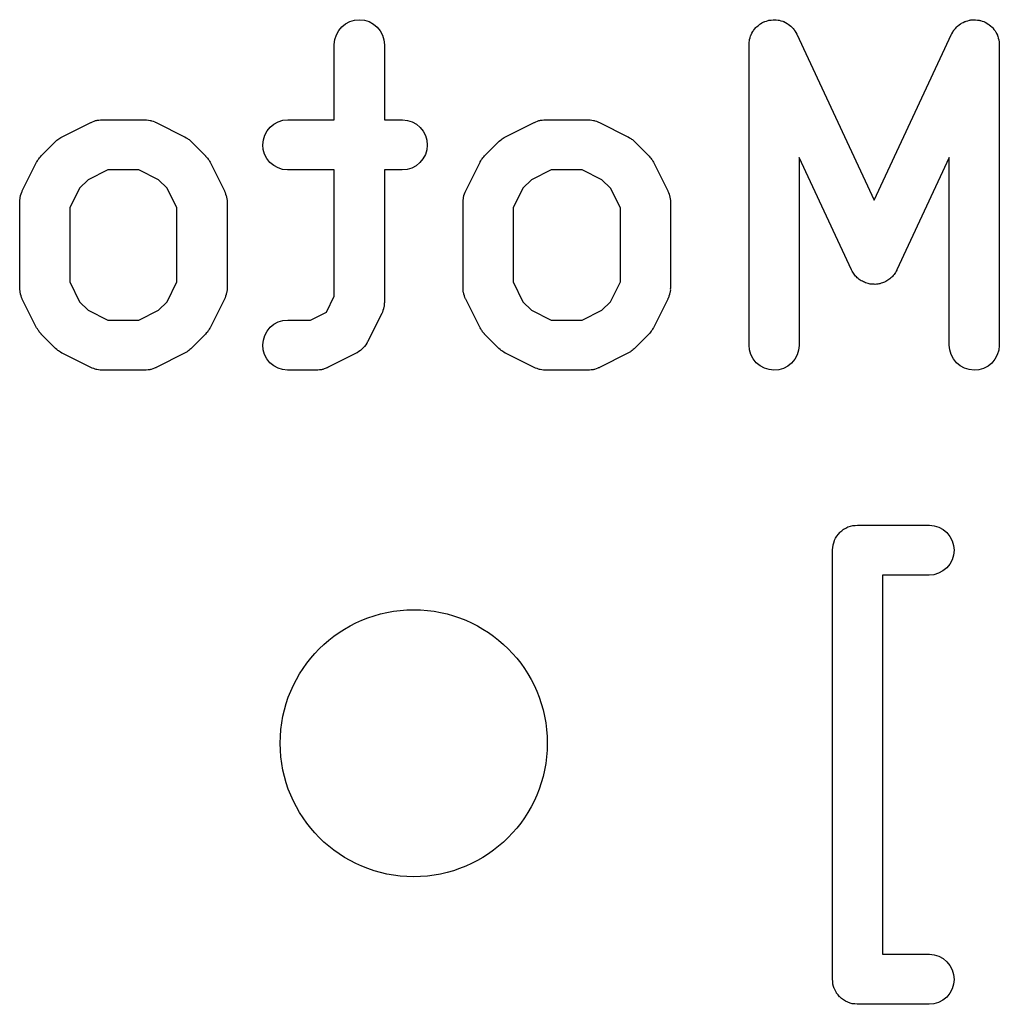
# Model space of a CAD drawing. Extents: x 4.93 to 6.76, y -5.59 to -2.93.
# Tile 24 of 29: x 5.85 to 5.97, y -3.63 to -3.52. Entities that reach past the tile are written whole.
import ezdxf

# ---------------------------------------------------------------- set-up
doc = ezdxf.new("R2010")
doc.units = 0
doc.header["$MEASUREMENT"] = 0
doc.layers.add('BLACK', color=7, linetype='CONTINUOUS')

msp = doc.modelspace()

# ---------------------------------------------------------------- linework, layer by layer
at = {"layer": 'BLACK', "linetype": 'CONTINUOUS'}
for p, q in [((5.88949, -3.51707), (5.89007, -3.51701)), ((5.89007, -3.51701), (5.89064, -3.51707)), ((5.93864, -3.51705), (5.93886, -3.51702)), ((5.93886, -3.51702), (5.93893, -3.51702)), ((5.93893, -3.51702), (5.939, -3.51701)), ((5.939, -3.51701), (5.93922, -3.51704)), ((5.9624, -3.51703), (5.96262, -3.51701)), ((5.96262, -3.51701), (5.96269, -3.51702)), ((5.96269, -3.51702), (5.96275, -3.51702)), ((5.96275, -3.51702), (5.96297, -3.51705)), ((5.88761, -3.5183), (5.88798, -3.51786)), ((5.88798, -3.51786), (5.88843, -3.5175)), ((5.88843, -3.5175), (5.88894, -3.51723)), ((5.88894, -3.51723), (5.88949, -3.51707)), ((5.89064, -3.51707), (5.89119, -3.51724)), ((5.89119, -3.51724), (5.8917, -3.51752)), ((5.8917, -3.51752), (5.89214, -3.51789)), ((5.89214, -3.51789), (5.8925, -3.51833)), ((5.93654, -3.5183), (5.93668, -3.51813)), ((5.93668, -3.51813), (5.93682, -3.51795)), ((5.93682, -3.51795), (5.93687, -3.51791)), ((5.93687, -3.51791), (5.93691, -3.51786)), ((5.93691, -3.51786), (5.93708, -3.51772)), ((5.93708, -3.51772), (5.93725, -3.51757)), ((5.93725, -3.51757), (5.93731, -3.51754)), ((5.93731, -3.51754), (5.93736, -3.5175)), ((5.93736, -3.5175), (5.93755, -3.51739)), ((5.93755, -3.51739), (5.93775, -3.51728)), ((5.93775, -3.51728), (5.93781, -3.51726)), ((5.93781, -3.51726), (5.93787, -3.51723)), ((5.93787, -3.51723), (5.93808, -3.51717)), ((5.93808, -3.51717), (5.93829, -3.51709)), ((5.93829, -3.51709), (5.93836, -3.51708)), ((5.93836, -3.51708), (5.93842, -3.51707)), ((5.93842, -3.51707), (5.93864, -3.51705)), ((5.93922, -3.51704), (5.93944, -3.51705)), ((5.93944, -3.51705), (5.9395, -3.51707)), ((5.9395, -3.51707), (5.93957, -3.51707)), ((5.93957, -3.51707), (5.93978, -3.51714)), ((5.93978, -3.51714), (5.94, -3.51719)), ((5.94, -3.51719), (5.94006, -3.51722)), ((5.94006, -3.51722), (5.94012, -3.51724)), ((5.94012, -3.51724), (5.94032, -3.51735)), ((5.94032, -3.51735), (5.94051, -3.51745)), ((5.94051, -3.51745), (5.94057, -3.51749)), ((5.94057, -3.51749), (5.94063, -3.51752)), ((5.94063, -3.51752), (5.9408, -3.51766)), ((5.9408, -3.51766), (5.94097, -3.51779)), ((5.94097, -3.51779), (5.94102, -3.51784)), ((5.94102, -3.51784), (5.94107, -3.51789)), ((5.94107, -3.51789), (5.94121, -3.51806)), ((5.94121, -3.51806), (5.94136, -3.51822)), ((5.96024, -3.51819), (5.96039, -3.51803)), ((5.96039, -3.51803), (5.96053, -3.51786)), ((5.96053, -3.51786), (5.96059, -3.51781)), ((5.96059, -3.51781), (5.96063, -3.51776)), ((5.96063, -3.51776), (5.96081, -3.51763)), ((5.96081, -3.51763), (5.96098, -3.5175)), ((5.96098, -3.5175), (5.96104, -3.51746)), ((5.96104, -3.51746), (5.9611, -3.51742)), ((5.9611, -3.51742), (5.9613, -3.51733)), ((5.9613, -3.51733), (5.96149, -3.51723)), ((5.96149, -3.51723), (5.96156, -3.51721)), ((5.96156, -3.51721), (5.96162, -3.51718)), ((5.96162, -3.51718), (5.96183, -3.51713)), ((5.96183, -3.51713), (5.96205, -3.51707)), ((5.96205, -3.51707), (5.96211, -3.51706)), ((5.96211, -3.51706), (5.96218, -3.51704)), ((5.96218, -3.51704), (5.9624, -3.51703)), ((5.96297, -3.51705), (5.96319, -3.51707)), ((5.96319, -3.51707), (5.96326, -3.51709)), ((5.96326, -3.51709), (5.96332, -3.5171)), ((5.96332, -3.5171), (5.96353, -3.51718)), ((5.96353, -3.51718), (5.96374, -3.51724)), ((5.96374, -3.51724), (5.9638, -3.51728)), ((5.9638, -3.51728), (5.96387, -3.5173)), ((5.96387, -3.5173), (5.96406, -3.51741)), ((5.96406, -3.51741), (5.96425, -3.51752)), ((5.96425, -3.51752), (5.9643, -3.51756)), ((5.9643, -3.51756), (5.96436, -3.5176)), ((5.96436, -3.5176), (5.96452, -3.51774)), ((5.96452, -3.51774), (5.96469, -3.51789)), ((5.96469, -3.51789), (5.96474, -3.51794)), ((5.96474, -3.51794), (5.96479, -3.51798)), ((5.96479, -3.51798), (5.96492, -3.51816)), ((5.96492, -3.51816), (5.96506, -3.51833)), ((5.88716, -3.51935), (5.88733, -3.5188)), ((5.88733, -3.5188), (5.88761, -3.5183)), ((5.8925, -3.51833), (5.89277, -3.51884)), ((5.89277, -3.51884), (5.89294, -3.51939)), ((5.93609, -3.51935), (5.93615, -3.51914)), ((5.93615, -3.51914), (5.93621, -3.51893)), ((5.93621, -3.51893), (5.93624, -3.51887)), ((5.93624, -3.51887), (5.93626, -3.5188)), ((5.93626, -3.5188), (5.93637, -3.51861)), ((5.93637, -3.51861), (5.93647, -3.51841)), ((5.93647, -3.51841), (5.93651, -3.51836)), ((5.93651, -3.51836), (5.93654, -3.5183)), ((5.94136, -3.51822), (5.94139, -3.51828)), ((5.94139, -3.51828), (5.94144, -3.51833)), ((5.94144, -3.51833), (5.94154, -3.51853)), ((5.94154, -3.51853), (5.94165, -3.51872)), ((5.94165, -3.51872), (5.95079, -3.53829)), ((5.95079, -3.53829), (5.95992, -3.51872)), ((5.95992, -3.51872), (5.95994, -3.51868)), ((5.95994, -3.51868), (5.96006, -3.51849)), ((5.96006, -3.51849), (5.96016, -3.5183)), ((5.96016, -3.5183), (5.96021, -3.51825)), ((5.96021, -3.51825), (5.96024, -3.51819)), ((5.96506, -3.51833), (5.96509, -3.51839)), ((5.96509, -3.51839), (5.96513, -3.51845)), ((5.96513, -3.51845), (5.96522, -3.51865)), ((5.96522, -3.51865), (5.96533, -3.51884)), ((5.96533, -3.51884), (5.96535, -3.51891)), ((5.96535, -3.51891), (5.96538, -3.51897)), ((5.96538, -3.51897), (5.96543, -3.51918)), ((5.96543, -3.51918), (5.96549, -3.51939)), ((5.88709, -3.51992), (5.88716, -3.51935)), ((5.88709, -3.51997), (5.88709, -3.51992)), ((5.88709, -3.52882), (5.88709, -3.51997)), ((5.89294, -3.51939), (5.893, -3.51997)), ((5.893, -3.51997), (5.893, -3.52882)), ((5.93602, -3.51992), (5.93605, -3.51971)), ((5.93602, -3.51997), (5.93602, -3.51992)), ((5.93602, -3.5554), (5.93602, -3.51997)), ((5.93605, -3.51971), (5.93606, -3.51948)), ((5.93606, -3.51948), (5.93608, -3.51942)), ((5.93608, -3.51942), (5.93609, -3.51935)), ((5.96549, -3.51939), (5.9655, -3.51946)), ((5.9655, -3.51946), (5.96552, -3.51953)), ((5.96552, -3.51953), (5.96553, -3.51975)), ((5.96553, -3.51975), (5.96555, -3.51997)), ((5.96555, -3.51997), (5.96555, -3.5554)), ((5.85498, -3.53082), (5.85835, -3.52914)), ((5.85835, -3.52914), (5.85839, -3.52912)), ((5.85839, -3.52912), (5.85847, -3.52909)), ((5.85847, -3.52909), (5.85855, -3.52905)), ((5.85855, -3.52905), (5.85874, -3.52899)), ((5.85874, -3.52899), (5.85893, -3.52892)), ((5.85893, -3.52892), (5.85902, -3.52891)), ((5.85902, -3.52891), (5.8591, -3.52888)), ((5.8591, -3.52888), (5.8593, -3.52886)), ((5.8593, -3.52886), (5.8595, -3.52883)), ((5.8595, -3.52883), (5.85959, -3.52883)), ((5.85959, -3.52883), (5.85967, -3.52882)), ((5.85967, -3.52882), (5.86474, -3.52882)), ((5.86474, -3.52882), (5.86478, -3.52882)), ((5.86478, -3.52882), (5.86486, -3.52883)), ((5.86486, -3.52883), (5.86495, -3.52883)), ((5.86495, -3.52883), (5.86515, -3.52887)), ((5.86515, -3.52887), (5.86535, -3.52889)), ((5.86535, -3.52889), (5.86543, -3.52892)), ((5.86543, -3.52892), (5.86552, -3.52893)), ((5.86552, -3.52893), (5.86571, -3.529)), ((5.86571, -3.529), (5.8659, -3.52906)), ((5.8659, -3.52906), (5.86597, -3.52911)), ((5.86597, -3.52911), (5.86606, -3.52914)), ((5.86606, -3.52914), (5.86943, -3.53082)), ((5.87916, -3.53013), (5.87953, -3.52968)), ((5.87953, -3.52968), (5.87997, -3.52932)), ((5.87997, -3.52932), (5.88048, -3.52905)), ((5.88048, -3.52905), (5.88103, -3.52888)), ((5.88103, -3.52888), (5.88161, -3.52882)), ((5.88161, -3.52882), (5.88709, -3.52882)), ((5.893, -3.52882), (5.89511, -3.52882)), ((5.89511, -3.52882), (5.89515, -3.52882)), ((5.89515, -3.52882), (5.89572, -3.52889)), ((5.89572, -3.52889), (5.89627, -3.52906)), ((5.89627, -3.52906), (5.89678, -3.52934)), ((5.89678, -3.52934), (5.89722, -3.52971)), ((5.89722, -3.52971), (5.89758, -3.53016)), ((5.90728, -3.53082), (5.91066, -3.52914)), ((5.91066, -3.52914), (5.9107, -3.52912)), ((5.9107, -3.52912), (5.91078, -3.52909)), ((5.91078, -3.52909), (5.91085, -3.52905)), ((5.91085, -3.52905), (5.91105, -3.52899)), ((5.91105, -3.52899), (5.91124, -3.52892)), ((5.91124, -3.52892), (5.91132, -3.52891)), ((5.91132, -3.52891), (5.91141, -3.52888)), ((5.91141, -3.52888), (5.91161, -3.52886)), ((5.91161, -3.52886), (5.91181, -3.52883)), ((5.91181, -3.52883), (5.91189, -3.52883)), ((5.91189, -3.52883), (5.91198, -3.52882)), ((5.91198, -3.52882), (5.91704, -3.52882)), ((5.91704, -3.52882), (5.91708, -3.52882)), ((5.91708, -3.52882), (5.91717, -3.52883)), ((5.91717, -3.52883), (5.91726, -3.52883)), ((5.91726, -3.52883), (5.91746, -3.52887)), ((5.91746, -3.52887), (5.91766, -3.52889)), ((5.91766, -3.52889), (5.91774, -3.52892)), ((5.91774, -3.52892), (5.91782, -3.52893)), ((5.91782, -3.52893), (5.91801, -3.529)), ((5.91801, -3.529), (5.9182, -3.52906)), ((5.9182, -3.52906), (5.91828, -3.52911)), ((5.91828, -3.52911), (5.91836, -3.52914)), ((5.91836, -3.52914), (5.92174, -3.53082)), ((5.85469, -3.53099), (5.85484, -3.53091)), ((5.85484, -3.53091), (5.85498, -3.53082)), ((5.86943, -3.53082), (5.86947, -3.53084)), ((5.86947, -3.53084), (5.86961, -3.53093)), ((5.86961, -3.53093), (5.86975, -3.53101)), ((5.87872, -3.53118), (5.87889, -3.53063)), ((5.87889, -3.53063), (5.87916, -3.53013)), ((5.89758, -3.53016), (5.89784, -3.53067)), ((5.89784, -3.53067), (5.89801, -3.53122)), ((5.907, -3.53099), (5.90714, -3.53091)), ((5.90714, -3.53091), (5.90728, -3.53082)), ((5.92174, -3.53082), (5.92177, -3.53084)), ((5.92177, -3.53084), (5.92191, -3.53093)), ((5.92191, -3.53093), (5.92206, -3.53101)), ((5.85252, -3.53306), (5.85421, -3.53138)), ((5.85421, -3.53138), (5.85424, -3.53135)), ((5.85424, -3.53135), (5.85437, -3.53124)), ((5.85437, -3.53124), (5.85449, -3.53113)), ((5.85449, -3.53113), (5.85459, -3.53106)), ((5.85459, -3.53106), (5.85469, -3.53099)), ((5.86975, -3.53101), (5.86985, -3.53109)), ((5.86985, -3.53109), (5.86995, -3.53116)), ((5.86995, -3.53116), (5.87007, -3.53127)), ((5.87007, -3.53127), (5.8702, -3.53138)), ((5.8702, -3.53138), (5.87189, -3.53306)), ((5.87866, -3.53176), (5.87872, -3.53118)), ((5.87871, -3.53233), (5.87866, -3.53176)), ((5.89806, -3.5318), (5.898, -3.53237)), ((5.89801, -3.53122), (5.89806, -3.5318)), ((5.90483, -3.53306), (5.90652, -3.53138)), ((5.90652, -3.53138), (5.90655, -3.53135)), ((5.90655, -3.53135), (5.90668, -3.53124)), ((5.90668, -3.53124), (5.9068, -3.53113)), ((5.9068, -3.53113), (5.9069, -3.53106)), ((5.9069, -3.53106), (5.907, -3.53099)), ((5.92206, -3.53101), (5.92215, -3.53109)), ((5.92215, -3.53109), (5.92226, -3.53116)), ((5.92226, -3.53116), (5.92238, -3.53127)), ((5.92238, -3.53127), (5.9225, -3.53138)), ((5.9225, -3.53138), (5.92419, -3.53306)), ((5.8523, -3.53331), (5.85242, -3.53319)), ((5.85242, -3.53319), (5.85252, -3.53306)), ((5.87189, -3.53306), (5.87191, -3.53309)), ((5.87191, -3.53309), (5.87202, -3.53322)), ((5.87202, -3.53322), (5.87213, -3.53334)), ((5.87887, -3.53288), (5.87871, -3.53233)), ((5.87914, -3.53339), (5.87887, -3.53288)), ((5.89783, -3.53292), (5.89755, -3.53343)), ((5.898, -3.53237), (5.89783, -3.53292)), ((5.90461, -3.53331), (5.90472, -3.53319)), ((5.90472, -3.53319), (5.90483, -3.53306)), ((5.92419, -3.53306), (5.92422, -3.53309)), ((5.92422, -3.53309), (5.92432, -3.53322)), ((5.92432, -3.53322), (5.92444, -3.53334)), ((5.94811, -3.54652), (5.94193, -3.53328)), ((5.94193, -3.53328), (5.94193, -3.5554)), ((5.95965, -3.53328), (5.95346, -3.54652)), ((5.95965, -3.5554), (5.95965, -3.53328)), ((5.85028, -3.53721), (5.85197, -3.53383)), ((5.85197, -3.53383), (5.85199, -3.53379)), ((5.85199, -3.53379), (5.85208, -3.53366)), ((5.85208, -3.53366), (5.85216, -3.53351)), ((5.85216, -3.53351), (5.85224, -3.53341)), ((5.85224, -3.53341), (5.8523, -3.53331)), ((5.87213, -3.53334), (5.8722, -3.53345)), ((5.8722, -3.53345), (5.87227, -3.53354)), ((5.87227, -3.53354), (5.87235, -3.53369)), ((5.87235, -3.53369), (5.87244, -3.53383)), ((5.87244, -3.53383), (5.87413, -3.53721)), ((5.8795, -3.53384), (5.87914, -3.53339)), ((5.87994, -3.53421), (5.8795, -3.53384)), ((5.88045, -3.53449), (5.87994, -3.53421)), ((5.89674, -3.53424), (5.89623, -3.53451)), ((5.89719, -3.53387), (5.89674, -3.53424)), ((5.89755, -3.53343), (5.89719, -3.53387)), ((5.90259, -3.53721), (5.90428, -3.53383)), ((5.90428, -3.53383), (5.9043, -3.53379)), ((5.9043, -3.53379), (5.90439, -3.53366)), ((5.90439, -3.53366), (5.90446, -3.53351)), ((5.90446, -3.53351), (5.90454, -3.53341)), ((5.90454, -3.53341), (5.90461, -3.53331)), ((5.92444, -3.53334), (5.9245, -3.53345)), ((5.9245, -3.53345), (5.92458, -3.53354)), ((5.92458, -3.53354), (5.92466, -3.53369)), ((5.92466, -3.53369), (5.92474, -3.53383)), ((5.92474, -3.53383), (5.92643, -3.53721)), ((5.86037, -3.53473), (5.85805, -3.53589)), ((5.86404, -3.53473), (5.86037, -3.53473)), ((5.86636, -3.53589), (5.86404, -3.53473)), ((5.88099, -3.53467), (5.88045, -3.53449)), ((5.88157, -3.53473), (5.88099, -3.53467)), ((5.88161, -3.53473), (5.88157, -3.53473)), ((5.88709, -3.53473), (5.88161, -3.53473)), ((5.88709, -3.54964), (5.88709, -3.53473)), ((5.89511, -3.53473), (5.893, -3.53473)), ((5.893, -3.53473), (5.893, -3.55034)), ((5.89568, -3.53467), (5.89511, -3.53473)), ((5.89623, -3.53451), (5.89568, -3.53467)), ((5.91268, -3.53473), (5.91035, -3.53589)), ((5.91634, -3.53473), (5.91268, -3.53473)), ((5.91867, -3.53589), (5.91634, -3.53473)), ((5.85805, -3.53589), (5.85704, -3.5369)), ((5.86737, -3.5369), (5.86636, -3.53589)), ((5.91035, -3.53589), (5.90934, -3.5369)), ((5.91968, -3.5369), (5.91867, -3.53589)), ((5.85001, -3.53811), (5.85004, -3.53791)), ((5.85004, -3.53791), (5.85006, -3.53783)), ((5.85006, -3.53783), (5.85008, -3.53774)), ((5.85008, -3.53774), (5.85015, -3.53756)), ((5.85015, -3.53756), (5.85021, -3.53736)), ((5.85021, -3.53736), (5.85025, -3.53729)), ((5.85025, -3.53729), (5.85028, -3.53721)), ((5.85704, -3.5369), (5.85588, -3.53922)), ((5.86853, -3.53922), (5.86737, -3.5369)), ((5.87413, -3.53721), (5.87414, -3.53724)), ((5.87414, -3.53724), (5.87417, -3.53732)), ((5.87417, -3.53732), (5.87421, -3.5374)), ((5.87421, -3.5374), (5.87427, -3.53759)), ((5.87427, -3.53759), (5.87434, -3.53778)), ((5.87434, -3.53778), (5.87436, -3.53787)), ((5.87436, -3.53787), (5.87438, -3.53795)), ((5.90232, -3.53811), (5.90234, -3.53791)), ((5.90234, -3.53791), (5.90237, -3.53783)), ((5.90237, -3.53783), (5.90238, -3.53774)), ((5.90238, -3.53774), (5.90246, -3.53756)), ((5.90246, -3.53756), (5.90252, -3.53736)), ((5.90252, -3.53736), (5.90256, -3.53729)), ((5.90256, -3.53729), (5.90259, -3.53721)), ((5.90934, -3.5369), (5.90818, -3.53922)), ((5.92084, -3.53922), (5.91968, -3.5369)), ((5.92643, -3.53721), (5.92645, -3.53724)), ((5.92645, -3.53724), (5.92648, -3.53732)), ((5.92648, -3.53732), (5.92652, -3.5374)), ((5.92652, -3.5374), (5.92658, -3.53759)), ((5.92658, -3.53759), (5.92665, -3.53778)), ((5.92665, -3.53778), (5.92666, -3.53787)), ((5.92666, -3.53787), (5.92669, -3.53795)), ((5.84997, -3.53849), (5.84998, -3.5384)), ((5.84997, -3.53853), (5.84997, -3.53849)), ((5.84997, -3.54865), (5.84997, -3.53853)), ((5.84998, -3.53831), (5.85001, -3.53811)), ((5.84998, -3.5384), (5.84998, -3.53831)), ((5.87438, -3.53795), (5.8744, -3.53815)), ((5.8744, -3.53815), (5.87443, -3.53835)), ((5.87443, -3.53835), (5.87443, -3.53844)), ((5.87443, -3.53844), (5.87444, -3.53853)), ((5.87444, -3.53853), (5.87444, -3.54865)), ((5.90228, -3.53849), (5.90229, -3.5384)), ((5.90228, -3.53853), (5.90228, -3.53849)), ((5.90228, -3.54865), (5.90228, -3.53853)), ((5.90229, -3.53831), (5.90232, -3.53811)), ((5.90229, -3.5384), (5.90229, -3.53831)), ((5.92669, -3.53795), (5.92671, -3.53815)), ((5.92671, -3.53815), (5.92674, -3.53835)), ((5.92674, -3.53835), (5.92674, -3.53844)), ((5.92674, -3.53844), (5.92674, -3.53853)), ((5.92674, -3.53853), (5.92674, -3.54865)), ((5.85588, -3.53922), (5.85588, -3.54795)), ((5.86853, -3.54795), (5.86853, -3.53922)), ((5.90818, -3.53922), (5.90818, -3.54795)), ((5.92084, -3.54795), (5.92084, -3.53922)), ((5.94819, -3.54666), (5.94811, -3.54652)), ((5.94826, -3.5468), (5.94819, -3.54666)), ((5.94834, -3.5469), (5.94826, -3.5468)), ((5.94841, -3.54702), (5.94834, -3.5469)), ((5.94851, -3.54713), (5.94841, -3.54702)), ((5.9486, -3.54726), (5.94851, -3.54713)), ((5.95304, -3.54717), (5.95295, -3.54729)), ((5.95315, -3.54705), (5.95304, -3.54717)), ((5.95322, -3.54694), (5.95315, -3.54705)), ((5.9533, -3.54683), (5.95322, -3.54694)), ((5.95337, -3.54669), (5.9533, -3.54683)), ((5.95345, -3.54656), (5.95337, -3.54669)), ((5.95346, -3.54652), (5.95345, -3.54656)), ((5.85588, -3.54795), (5.85704, -3.55028)), ((5.86737, -3.55028), (5.86853, -3.54795)), ((5.90818, -3.54795), (5.90934, -3.55028)), ((5.91968, -3.55028), (5.92084, -3.54795)), ((5.9487, -3.54735), (5.9486, -3.54726)), ((5.94879, -3.54745), (5.9487, -3.54735)), ((5.94891, -3.54754), (5.94879, -3.54745)), ((5.94903, -3.54765), (5.94891, -3.54754)), ((5.94914, -3.54772), (5.94903, -3.54765)), ((5.94925, -3.5478), (5.94914, -3.54772)), ((5.94939, -3.54786), (5.94925, -3.5478)), ((5.94952, -3.54794), (5.94939, -3.54786)), ((5.94965, -3.54799), (5.94952, -3.54794)), ((5.94977, -3.54805), (5.94965, -3.54799)), ((5.94992, -3.54809), (5.94977, -3.54805)), ((5.95006, -3.54814), (5.94992, -3.54809)), ((5.9502, -3.54816), (5.95006, -3.54814)), ((5.95033, -3.54819), (5.9502, -3.54816)), ((5.95048, -3.5482), (5.95033, -3.54819)), ((5.95063, -3.54822), (5.95048, -3.5482)), ((5.95077, -3.54822), (5.95063, -3.54822)), ((5.9509, -3.54823), (5.95077, -3.54822)), ((5.95105, -3.54821), (5.9509, -3.54823)), ((5.95121, -3.5482), (5.95105, -3.54821)), ((5.95134, -3.54817), (5.95121, -3.5482)), ((5.95147, -3.54815), (5.95134, -3.54817)), ((5.95162, -3.5481), (5.95147, -3.54815)), ((5.95177, -3.54806), (5.95162, -3.5481)), ((5.95189, -3.548), (5.95177, -3.54806)), ((5.95202, -3.54796), (5.95189, -3.548)), ((5.95215, -3.54788), (5.95202, -3.54796)), ((5.95229, -3.54782), (5.95215, -3.54788)), ((5.9524, -3.54774), (5.95229, -3.54782)), ((5.95252, -3.54767), (5.9524, -3.54774)), ((5.95263, -3.54757), (5.95252, -3.54767)), ((5.95275, -3.54748), (5.95263, -3.54757)), ((5.95285, -3.54738), (5.95275, -3.54748)), ((5.95295, -3.54729), (5.95285, -3.54738)), ((5.84998, -3.54874), (5.84997, -3.54865)), ((5.84998, -3.54882), (5.84998, -3.54874)), ((5.85001, -3.54902), (5.84998, -3.54882)), ((5.85003, -3.54922), (5.85001, -3.54902)), ((5.85005, -3.54931), (5.85003, -3.54922)), ((5.85007, -3.54939), (5.85005, -3.54931)), ((5.85014, -3.54958), (5.85007, -3.54939)), ((5.87433, -3.54943), (5.87426, -3.54962)), ((5.87435, -3.54935), (5.87433, -3.54943)), ((5.87437, -3.54926), (5.87435, -3.54935)), ((5.8744, -3.54906), (5.87437, -3.54926)), ((5.87443, -3.54886), (5.8744, -3.54906)), ((5.87444, -3.54869), (5.87443, -3.54878)), ((5.87443, -3.54878), (5.87443, -3.54886)), ((5.87444, -3.54865), (5.87444, -3.54869)), ((5.90229, -3.54874), (5.90228, -3.54865)), ((5.90228, -3.54882), (5.90229, -3.54874)), ((5.90231, -3.54902), (5.90228, -3.54882)), ((5.90233, -3.54922), (5.90231, -3.54902)), ((5.90236, -3.54931), (5.90233, -3.54922)), ((5.90237, -3.54939), (5.90236, -3.54931)), ((5.90244, -3.54958), (5.90237, -3.54939)), ((5.92664, -3.54943), (5.92657, -3.54962)), ((5.92665, -3.54935), (5.92664, -3.54943)), ((5.92668, -3.54926), (5.92665, -3.54935)), ((5.9267, -3.54906), (5.92668, -3.54926)), ((5.92674, -3.54886), (5.9267, -3.54906)), ((5.92674, -3.54869), (5.92673, -3.54878)), ((5.92673, -3.54878), (5.92674, -3.54886)), ((5.92674, -3.54865), (5.92674, -3.54869)), ((5.85019, -3.54978), (5.85014, -3.54958)), ((5.85024, -3.54985), (5.85019, -3.54978)), ((5.85027, -3.54993), (5.85024, -3.54985)), ((5.85028, -3.54997), (5.85027, -3.54993)), ((5.85197, -3.55335), (5.85028, -3.54997)), ((5.85704, -3.55028), (5.85805, -3.55129)), ((5.86636, -3.55129), (5.86737, -3.55028)), ((5.87413, -3.54997), (5.87244, -3.55335)), ((5.87416, -3.54989), (5.87413, -3.54997)), ((5.8742, -3.54981), (5.87416, -3.54989)), ((5.87426, -3.54962), (5.8742, -3.54981)), ((5.88616, -3.55151), (5.88709, -3.54964)), ((5.89299, -3.55055), (5.89296, -3.55075)), ((5.893, -3.55038), (5.89299, -3.55047)), ((5.89299, -3.55047), (5.89299, -3.55055)), ((5.893, -3.55034), (5.893, -3.55038)), ((5.9025, -3.54978), (5.90244, -3.54958)), ((5.90254, -3.54985), (5.9025, -3.54978)), ((5.90257, -3.54993), (5.90254, -3.54985)), ((5.90259, -3.54997), (5.90257, -3.54993)), ((5.90428, -3.55335), (5.90259, -3.54997)), ((5.90934, -3.55028), (5.91035, -3.55129)), ((5.91867, -3.55129), (5.91968, -3.55028)), ((5.92643, -3.54997), (5.92474, -3.55335)), ((5.92646, -3.54989), (5.92643, -3.54997)), ((5.9265, -3.54981), (5.92646, -3.54989)), ((5.92657, -3.54962), (5.9265, -3.54981)), ((5.85805, -3.55129), (5.86037, -3.55245)), ((5.86404, -3.55245), (5.86636, -3.55129)), ((5.88429, -3.55245), (5.88616, -3.55151)), ((5.89269, -3.55166), (5.891, -3.55503)), ((5.89272, -3.55158), (5.89269, -3.55166)), ((5.89276, -3.5515), (5.89272, -3.55158)), ((5.89282, -3.55131), (5.89276, -3.5515)), ((5.89289, -3.55112), (5.89282, -3.55131)), ((5.89291, -3.55103), (5.89289, -3.55112)), ((5.89293, -3.55095), (5.89291, -3.55103)), ((5.89296, -3.55075), (5.89293, -3.55095)), ((5.91035, -3.55129), (5.91268, -3.55245)), ((5.91634, -3.55245), (5.91867, -3.55129)), ((5.86037, -3.55245), (5.86404, -3.55245)), ((5.87953, -3.5533), (5.87997, -3.55294)), ((5.87997, -3.55294), (5.88048, -3.55267)), ((5.88048, -3.55267), (5.88103, -3.5525)), ((5.88103, -3.5525), (5.88161, -3.55245)), ((5.88161, -3.55245), (5.88429, -3.55245)), ((5.91268, -3.55245), (5.91634, -3.55245)), ((5.85206, -3.55349), (5.85197, -3.55335)), ((5.85214, -3.55363), (5.85206, -3.55349)), ((5.85221, -3.55373), (5.85214, -3.55363)), ((5.85228, -3.55383), (5.85221, -3.55373)), ((5.85239, -3.55395), (5.85228, -3.55383)), ((5.8525, -3.55408), (5.85239, -3.55395)), ((5.85252, -3.55411), (5.8525, -3.55408)), ((5.85421, -3.5558), (5.85252, -3.55411)), ((5.87189, -3.55411), (5.8702, -3.5558)), ((5.87199, -3.55398), (5.87189, -3.55411)), ((5.87211, -3.55387), (5.87199, -3.55398)), ((5.87217, -3.55376), (5.87211, -3.55387)), ((5.87225, -3.55367), (5.87217, -3.55376)), ((5.87233, -3.55352), (5.87225, -3.55367)), ((5.87242, -3.55338), (5.87233, -3.55352)), ((5.87244, -3.55335), (5.87242, -3.55338)), ((5.87889, -3.55426), (5.87916, -3.55375)), ((5.87916, -3.55375), (5.87953, -3.5533)), ((5.90437, -3.55349), (5.90428, -3.55335)), ((5.90444, -3.55363), (5.90437, -3.55349)), ((5.90452, -3.55373), (5.90444, -3.55363)), ((5.90458, -3.55383), (5.90452, -3.55373)), ((5.9047, -3.55395), (5.90458, -3.55383)), ((5.9048, -3.55408), (5.9047, -3.55395)), ((5.90483, -3.55411), (5.9048, -3.55408)), ((5.90652, -3.5558), (5.90483, -3.55411)), ((5.92419, -3.55411), (5.9225, -3.5558)), ((5.9243, -3.55398), (5.92419, -3.55411)), ((5.92441, -3.55387), (5.9243, -3.55398)), ((5.92448, -3.55376), (5.92441, -3.55387)), ((5.92456, -3.55367), (5.92448, -3.55376)), ((5.92464, -3.55352), (5.92456, -3.55367)), ((5.92473, -3.55338), (5.92464, -3.55352)), ((5.92474, -3.55335), (5.92473, -3.55338)), ((5.87866, -3.55538), (5.87872, -3.55481)), ((5.87872, -3.55481), (5.87889, -3.55426)), ((5.89092, -3.55518), (5.89079, -3.55536)), ((5.89095, -3.55512), (5.89092, -3.55518)), ((5.89098, -3.55507), (5.89095, -3.55512)), ((5.891, -3.55503), (5.89098, -3.55507)), ((5.85434, -3.55591), (5.85421, -3.5558)), ((5.85446, -3.55602), (5.85434, -3.55591)), ((5.85456, -3.55609), (5.85446, -3.55602)), ((5.85466, -3.55617), (5.85456, -3.55609)), ((5.8548, -3.55624), (5.85466, -3.55617)), ((5.85494, -3.55633), (5.8548, -3.55624)), ((5.85498, -3.55635), (5.85494, -3.55633)), ((5.85835, -3.55804), (5.85498, -3.55635)), ((5.86943, -3.55635), (5.86606, -3.55804)), ((5.86957, -3.55626), (5.86943, -3.55635)), ((5.86972, -3.55619), (5.86957, -3.55626)), ((5.86981, -3.55611), (5.86972, -3.55619)), ((5.86992, -3.55605), (5.86981, -3.55611)), ((5.87004, -3.55593), (5.86992, -3.55605)), ((5.87017, -3.55583), (5.87004, -3.55593)), ((5.8702, -3.5558), (5.87017, -3.55583)), ((5.87871, -3.55595), (5.87866, -3.55538)), ((5.87887, -3.55651), (5.87871, -3.55595)), ((5.87914, -3.55702), (5.87887, -3.55651)), ((5.88968, -3.55635), (5.8863, -3.55804)), ((5.88973, -3.55632), (5.88968, -3.55635)), ((5.88979, -3.55629), (5.88973, -3.55632)), ((5.88998, -3.55617), (5.88979, -3.55629)), ((5.89017, -3.55605), (5.88998, -3.55617)), ((5.89021, -3.556), (5.89017, -3.55605)), ((5.89026, -3.55597), (5.89021, -3.556)), ((5.89042, -3.55581), (5.89026, -3.55597)), ((5.89058, -3.55565), (5.89042, -3.55581)), ((5.89062, -3.5556), (5.89058, -3.55565)), ((5.89067, -3.55555), (5.89062, -3.5556)), ((5.89079, -3.55536), (5.89067, -3.55555)), ((5.90665, -3.55591), (5.90652, -3.5558)), ((5.90676, -3.55602), (5.90665, -3.55591)), ((5.90687, -3.55609), (5.90676, -3.55602)), ((5.90696, -3.55617), (5.90687, -3.55609)), ((5.90711, -3.55624), (5.90696, -3.55617)), ((5.90725, -3.55633), (5.90711, -3.55624)), ((5.90728, -3.55635), (5.90725, -3.55633)), ((5.91066, -3.55804), (5.90728, -3.55635)), ((5.92174, -3.55635), (5.91836, -3.55804)), ((5.92188, -3.55626), (5.92174, -3.55635)), ((5.92202, -3.55619), (5.92188, -3.55626)), ((5.92212, -3.55611), (5.92202, -3.55619)), ((5.92222, -3.55605), (5.92212, -3.55611)), ((5.92235, -3.55593), (5.92222, -3.55605)), ((5.92247, -3.55583), (5.92235, -3.55593)), ((5.9225, -3.5558), (5.92247, -3.55583)), ((5.93608, -3.55597), (5.93602, -3.5554)), ((5.93625, -3.55652), (5.93608, -3.55597)), ((5.94186, -3.55601), (5.94169, -3.55656)), ((5.94193, -3.55544), (5.94186, -3.55601)), ((5.94193, -3.5554), (5.94193, -3.55544)), ((5.9597, -3.55597), (5.95965, -3.5554)), ((5.95987, -3.55652), (5.9597, -3.55597)), ((5.96549, -3.55601), (5.96531, -3.55656)), ((5.96555, -3.55544), (5.96549, -3.55601)), ((5.96555, -3.5554), (5.96555, -3.55544)), ((5.8795, -3.55747), (5.87914, -3.55702)), ((5.87994, -3.55784), (5.8795, -3.55747)), ((5.93652, -3.55703), (5.93625, -3.55652)), ((5.93688, -3.55748), (5.93652, -3.55703)), ((5.93733, -3.55785), (5.93688, -3.55748)), ((5.94104, -3.55751), (5.94059, -3.55787)), ((5.94141, -3.55707), (5.94104, -3.55751)), ((5.94169, -3.55656), (5.94141, -3.55707)), ((5.96014, -3.55703), (5.95987, -3.55652)), ((5.9605, -3.55748), (5.96014, -3.55703)), ((5.96095, -3.55785), (5.9605, -3.55748)), ((5.96466, -3.55751), (5.96422, -3.55787)), ((5.96503, -3.55707), (5.96466, -3.55751)), ((5.96531, -3.55656), (5.96503, -3.55707)), ((5.85843, -3.55807), (5.85835, -3.55804)), ((5.85851, -3.55811), (5.85843, -3.55807)), ((5.8587, -3.55817), (5.85851, -3.55811)), ((5.85889, -3.55825), (5.8587, -3.55817)), ((5.85898, -3.55826), (5.85889, -3.55825)), ((5.85906, -3.55829), (5.85898, -3.55826)), ((5.85926, -3.55831), (5.85906, -3.55829)), ((5.85946, -3.55834), (5.85926, -3.55831)), ((5.85955, -3.55834), (5.85946, -3.55834)), ((5.85963, -3.55835), (5.85955, -3.55834)), ((5.85967, -3.55835), (5.85963, -3.55835)), ((5.86474, -3.55835), (5.85967, -3.55835)), ((5.86482, -3.55834), (5.86474, -3.55835)), ((5.86491, -3.55835), (5.86482, -3.55834)), ((5.86511, -3.55832), (5.86491, -3.55835)), ((5.86531, -3.5583), (5.86511, -3.55832)), ((5.86539, -3.55827), (5.86531, -3.5583)), ((5.86548, -3.55826), (5.86539, -3.55827)), ((5.86567, -3.55819), (5.86548, -3.55826)), ((5.86586, -3.55813), (5.86567, -3.55819)), ((5.86594, -3.55809), (5.86586, -3.55813)), ((5.86602, -3.55806), (5.86594, -3.55809)), ((5.86606, -3.55804), (5.86602, -3.55806)), ((5.88045, -3.55811), (5.87994, -3.55784)), ((5.88099, -3.55829), (5.88045, -3.55811)), ((5.88157, -3.55835), (5.88099, -3.55829)), ((5.88161, -3.55835), (5.88157, -3.55835)), ((5.88498, -3.55835), (5.88161, -3.55835)), ((5.88507, -3.55834), (5.88498, -3.55835)), ((5.88516, -3.55835), (5.88507, -3.55834)), ((5.88536, -3.55832), (5.88516, -3.55835)), ((5.88556, -3.5583), (5.88536, -3.55832)), ((5.88564, -3.55827), (5.88556, -3.5583)), ((5.88573, -3.55826), (5.88564, -3.55827)), ((5.88591, -3.55819), (5.88573, -3.55826)), ((5.88611, -3.55813), (5.88591, -3.55819)), ((5.88619, -3.55809), (5.88611, -3.55813)), ((5.88627, -3.55806), (5.88619, -3.55809)), ((5.8863, -3.55804), (5.88627, -3.55806)), ((5.91074, -3.55807), (5.91066, -3.55804)), ((5.91082, -3.55811), (5.91074, -3.55807)), ((5.91101, -3.55817), (5.91082, -3.55811)), ((5.9112, -3.55825), (5.91101, -3.55817)), ((5.91128, -3.55826), (5.9112, -3.55825)), ((5.91137, -3.55829), (5.91128, -3.55826)), ((5.91157, -3.55831), (5.91137, -3.55829)), ((5.91177, -3.55834), (5.91157, -3.55831)), ((5.91185, -3.55834), (5.91177, -3.55834)), ((5.91194, -3.55835), (5.91185, -3.55834)), ((5.91198, -3.55835), (5.91194, -3.55835)), ((5.91704, -3.55835), (5.91198, -3.55835)), ((5.91713, -3.55834), (5.91704, -3.55835)), ((5.91721, -3.55835), (5.91713, -3.55834)), ((5.91741, -3.55832), (5.91721, -3.55835)), ((5.91762, -3.5583), (5.91741, -3.55832)), ((5.9177, -3.55827), (5.91762, -3.5583)), ((5.91778, -3.55826), (5.9177, -3.55827)), ((5.91797, -3.55819), (5.91778, -3.55826)), ((5.91817, -3.55813), (5.91797, -3.55819)), ((5.91824, -3.55809), (5.91817, -3.55813)), ((5.91833, -3.55806), (5.91824, -3.55809)), ((5.91836, -3.55804), (5.91833, -3.55806)), ((5.93783, -3.55812), (5.93733, -3.55785)), ((5.93838, -3.55829), (5.93783, -3.55812)), ((5.93896, -3.55835), (5.93838, -3.55829)), ((5.93953, -3.5583), (5.93896, -3.55835)), ((5.94008, -3.55814), (5.93953, -3.5583)), ((5.94059, -3.55787), (5.94008, -3.55814)), ((5.96145, -3.55812), (5.96095, -3.55785)), ((5.962, -3.55829), (5.96145, -3.55812)), ((5.96258, -3.55835), (5.962, -3.55829)), ((5.96315, -3.5583), (5.96258, -3.55835)), ((5.9637, -3.55814), (5.96315, -3.5583)), ((5.96422, -3.55787), (5.9637, -3.55814)), ((5.94675, -3.57747), (5.94697, -3.5773)), ((5.94697, -3.5773), (5.94718, -3.57712)), ((5.94718, -3.57712), (5.94719, -3.57712)), ((5.94719, -3.57712), (5.9472, -3.57711)), ((5.9472, -3.57711), (5.94745, -3.57698)), ((5.94745, -3.57698), (5.94769, -3.57685)), ((5.94769, -3.57685), (5.9477, -3.57685)), ((5.9477, -3.57685), (5.94771, -3.57685)), ((5.94771, -3.57685), (5.94798, -3.57677)), ((5.94798, -3.57677), (5.94825, -3.57669)), ((5.94825, -3.57669), (5.94826, -3.57669)), ((5.94826, -3.57669), (5.94827, -3.57668)), ((5.94827, -3.57668), (5.94854, -3.57666)), ((5.94854, -3.57666), (5.94882, -3.57663)), ((5.94882, -3.57663), (5.95726, -3.57663)), ((5.95726, -3.57663), (5.9573, -3.57663)), ((5.9573, -3.57663), (5.95787, -3.5767)), ((5.95787, -3.5767), (5.95842, -3.57687)), ((5.95842, -3.57687), (5.95892, -3.57715)), ((5.95892, -3.57715), (5.95936, -3.57752)), ((5.94601, -3.57871), (5.9461, -3.57844)), ((5.9461, -3.57842), (5.94624, -3.57818)), ((5.9461, -3.57843), (5.9461, -3.57842)), ((5.9461, -3.57844), (5.9461, -3.57843)), ((5.94624, -3.57818), (5.94637, -3.57793)), ((5.94637, -3.57793), (5.94638, -3.57792)), ((5.94638, -3.57792), (5.94656, -3.5777)), ((5.94638, -3.57792), (5.94638, -3.57792)), ((5.94656, -3.5777), (5.94674, -3.57749)), ((5.94674, -3.57749), (5.94675, -3.57748)), ((5.94675, -3.57748), (5.94675, -3.57747)), ((5.95936, -3.57752), (5.95973, -3.57797)), ((5.95973, -3.57797), (5.95999, -3.57848)), ((5.95999, -3.57848), (5.96016, -3.57903)), ((5.94587, -3.57954), (5.9459, -3.57927)), ((5.94587, -3.57956), (5.94587, -3.57954)), ((5.94587, -3.57958), (5.94587, -3.57956)), ((5.94587, -3.57956), (5.94587, -3.57956)), ((5.94587, -3.57956), (5.94587, -3.57956)), ((5.94587, -3.6302), (5.94587, -3.57958)), ((5.9459, -3.57927), (5.94593, -3.57899)), ((5.94593, -3.57897), (5.94601, -3.57871)), ((5.94593, -3.57898), (5.94593, -3.57897)), ((5.94593, -3.57899), (5.94593, -3.57898)), ((5.96021, -3.5796), (5.96015, -3.58018)), ((5.96016, -3.57903), (5.96021, -3.5796)), ((5.95998, -3.58073), (5.9597, -3.58123)), ((5.96015, -3.58018), (5.95998, -3.58073)), ((5.95889, -3.58204), (5.95838, -3.58231)), ((5.95934, -3.58168), (5.95889, -3.58204)), ((5.9597, -3.58123), (5.95934, -3.58168)), ((5.95726, -3.58254), (5.95177, -3.58254)), ((5.95177, -3.58254), (5.95177, -3.62725)), ((5.95783, -3.58248), (5.95726, -3.58254)), ((5.95838, -3.58231), (5.95783, -3.58248)), ((5.95177, -3.62725), (5.95726, -3.62725)), ((5.95726, -3.62725), (5.9573, -3.62725)), ((5.9573, -3.62725), (5.95787, -3.62731)), ((5.95787, -3.62731), (5.95842, -3.62749)), ((5.95842, -3.62749), (5.95892, -3.62777)), ((5.95892, -3.62777), (5.95936, -3.62814)), ((5.95936, -3.62814), (5.95973, -3.62859)), ((5.95973, -3.62859), (5.95999, -3.6291)), ((5.95999, -3.6291), (5.96016, -3.62965)), ((5.96016, -3.62965), (5.96021, -3.63022)), ((5.94589, -3.63048), (5.94587, -3.6302)), ((5.94592, -3.63076), (5.94589, -3.63048)), ((5.94592, -3.63077), (5.94592, -3.63076)), ((5.94592, -3.63078), (5.94592, -3.63077)), ((5.946, -3.63104), (5.94592, -3.63078)), ((5.96015, -3.6308), (5.95998, -3.63135)), ((5.96021, -3.63022), (5.96015, -3.6308)), ((5.94608, -3.63131), (5.946, -3.63104)), ((5.94609, -3.63132), (5.94608, -3.63131)), ((5.94609, -3.63133), (5.94609, -3.63132)), ((5.94622, -3.63157), (5.94609, -3.63133)), ((5.94635, -3.63182), (5.94622, -3.63157)), ((5.94635, -3.63183), (5.94635, -3.63182)), ((5.94636, -3.63184), (5.94635, -3.63183)), ((5.94654, -3.63205), (5.94636, -3.63184)), ((5.9597, -3.63185), (5.95934, -3.6323)), ((5.95998, -3.63135), (5.9597, -3.63185)), ((5.94671, -3.63227), (5.94654, -3.63205)), ((5.94672, -3.63227), (5.94671, -3.63227)), ((5.94672, -3.63228), (5.94672, -3.63227)), ((5.94694, -3.63246), (5.94672, -3.63228)), ((5.94715, -3.63264), (5.94694, -3.63246)), ((5.94716, -3.63264), (5.94715, -3.63264)), ((5.94717, -3.63265), (5.94716, -3.63264)), ((5.94741, -3.63278), (5.94717, -3.63265)), ((5.94766, -3.63292), (5.94741, -3.63278)), ((5.94767, -3.63292), (5.94766, -3.63292)), ((5.94794, -3.63301), (5.94767, -3.63292)), ((5.94767, -3.63292), (5.94767, -3.63292)), ((5.9482, -3.63309), (5.94794, -3.63301)), ((5.94822, -3.63309), (5.9482, -3.63309)), ((5.94823, -3.63309), (5.94822, -3.63309)), ((5.9485, -3.63312), (5.94823, -3.63309)), ((5.94878, -3.63315), (5.9485, -3.63312)), ((5.9488, -3.63316), (5.94878, -3.63315)), ((5.94882, -3.63316), (5.9488, -3.63316)), ((5.9488, -3.63316), (5.9488, -3.63316)), ((5.9488, -3.63316), (5.9488, -3.63316)), ((5.95726, -3.63316), (5.94882, -3.63316)), ((5.95783, -3.6331), (5.95726, -3.63316)), ((5.95838, -3.63293), (5.95783, -3.6331)), ((5.95889, -3.63266), (5.95838, -3.63293)), ((5.95934, -3.6323), (5.95889, -3.63266))]:
    msp.add_line(p, q, dxfattribs=at)
at = {"layer": 'BLACK'}
msp.add_circle((5.89646, -3.60236), 0.01575, dxfattribs=at)

doc.saveas('drawing.dxf')
